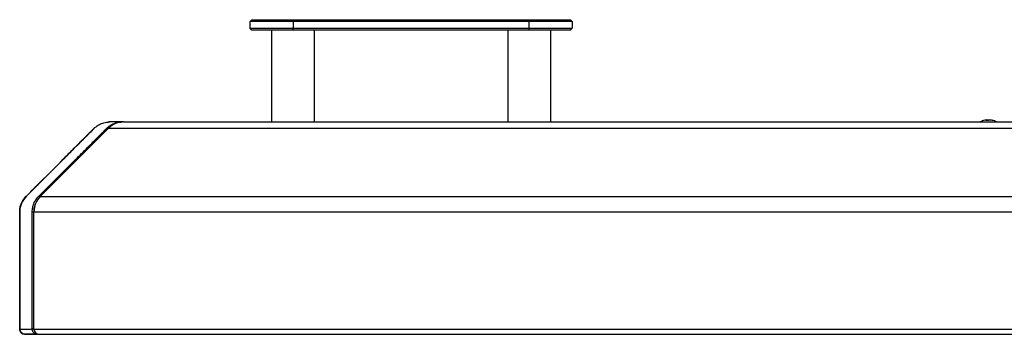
# Model space of a CAD drawing. Header units: millimetres. Extents: x 0 to 844, y -2 to 552.
# Tile 38 of 151: x 559 to 588, y 104 to 114. Entities that reach past the tile are written whole.
import ezdxf

# ---------------------------------------------------------------- set-up
doc = ezdxf.new("R2010")
doc.units = ezdxf.units.MM

msp = doc.modelspace()

# ---------------------------------------------------------------- linework, layer by layer
at = {"color": 7, "linetype": 'Continuous', "lineweight": 25}
for p, q in [((566.114, 113.606), (566.164, 113.656)), ((567.384, 113.606), (566.114, 113.606)), ((566.114, 113.402), (566.114, 113.606)), ((566.164, 113.656), (567.384, 113.656)), ((567.384, 113.606), (567.384, 113.656)), ((567.384, 113.656), (574.369, 113.656)), ((574.369, 113.606), (567.384, 113.606)), ((567.384, 113.606), (567.384, 113.402)), ((574.369, 113.606), (574.369, 113.656)), ((574.369, 113.656), (575.589, 113.656)), ((574.369, 113.402), (574.369, 113.606)), ((575.639, 113.606), (574.369, 113.606)), ((575.639, 113.606), (575.589, 113.656)), ((575.639, 113.606), (575.639, 113.402)), ((566.114, 113.402), (567.384, 113.402)), ((566.164, 113.352), (566.114, 113.402)), ((567.384, 113.352), (566.164, 113.352)), ((566.749, 113.352), (566.749, 110.637)), ((567.384, 113.402), (574.369, 113.402)), ((567.384, 113.352), (567.384, 113.402)), ((574.369, 113.352), (567.384, 113.352)), ((568.019, 110.637), (568.019, 113.352)), ((573.734, 113.352), (573.734, 110.637)), ((574.369, 113.352), (574.369, 113.402)), ((574.369, 113.402), (575.639, 113.402)), ((575.589, 113.352), (574.369, 113.352)), ((575.004, 110.637), (575.004, 113.352)), ((575.589, 113.352), (575.639, 113.402)), ((562.334, 110.637), (561.957, 110.637)), ((562.351, 110.637), (562.336, 110.637)), ((562.376, 110.637), (562.351, 110.637)), ((562.376, 110.637), (782.316, 110.637)), ((587.901, 110.68), (587.899, 110.695)), ((587.923, 110.695), (587.924, 110.679)), ((587.992, 110.692), (587.993, 110.695)), ((559.492, 108.435), (561.508, 110.451)), ((561.927, 110.451), (559.911, 108.435)), ((561.927, 110.451), (782.765, 110.451)), ((559.911, 108.435), (784.781, 108.435)), ((559.306, 107.986), (559.306, 104.519)), ((559.673, 107.984), (559.724, 107.986)), ((559.724, 104.531), (559.724, 107.986)), ((559.725, 104.519), (559.725, 107.986)), ((559.725, 107.986), (784.967, 107.986)), ((559.302, 104.522), (559.302, 104.531)), ((559.673, 104.522), (559.673, 104.531)), ((559.673, 104.531), (559.724, 104.531)), ((559.673, 104.531), (559.673, 104.531)), ((559.724, 104.531), (559.673, 104.531)), ((559.725, 104.519), (784.967, 104.519)), ((559.446, 104.371), (559.47, 104.371)), ((559.47, 104.371), (559.561, 104.369)), ((559.818, 104.371), (559.842, 104.371)), ((559.875, 104.369), (784.817, 104.369))]:
    msp.add_line(p, q, dxfattribs=at)
at = {"color": 8, "linetype": 'Continuous', "lineweight": 25}
for p, q in [((559.51, 108.457), (559.512, 108.454)), ((559.882, 108.457), (559.901, 108.424)), ((559.302, 107.984), (559.306, 107.984)), ((559.724, 107.986), (559.725, 107.986)), ((559.724, 104.531), (559.725, 104.531)), ((559.842, 104.371), (559.842, 104.372))]:
    msp.add_line(p, q, dxfattribs=at)
at = {"color": 7, "linetype": 'Continuous', "lineweight": 25, "flags": 128}
for points in [[(587.909, 110.695), (587.909, 110.694), (587.909, 110.694)], [(587.983, 110.694), (587.983, 110.694), (587.983, 110.695)], [(559.302, 104.531), (559.302, 105.127), (559.302, 106.362), (559.302, 107.184), (559.302, 107.984)], [(559.302, 104.531), (559.302, 105.127), (559.302, 106.362), (559.302, 107.184), (559.302, 107.984)], [(559.673, 104.531), (559.673, 105.127), (559.673, 106.362), (559.673, 107.184), (559.673, 107.984)]]:
    msp.add_lwpolyline(points, dxfattribs=at)
at = {"color": 7, "linetype": 'Continuous', "lineweight": 25}
for centre, radius, start, end in [((562.376, 110.002), 0.635, 90, 135), ((561.957, 110.002), 0.635, 90, 92.5025), ((587.946, 110.198), 0.5, 102.5742, 118.6008), ((587.934, 110.253), 0.444, 94.4447, 102.5652), ((587.915, 110.63), 0.0665, 104.0644, 133.3557), ((587.903, 110.165), 0.515, 86.3144, 93.6856), ((587.958, 110.246), 0.45, 94.4136, 97.4552), ((587.906, 110.621), 0.0764, 58.464, 76.8934), ((587.989, 110.613), 0.0844, 103.8047, 128.7665), ((587.933, 110.238), 0.459, 74.1042, 85.5486), ((587.959, 110.254), 0.442, 73.8405, 85.5627), ((587.946, 110.198), 0.5, 61.3992, 77.4258), ((588.07, 110.617), 0.0625, 79.4045, 100.5955), ((559.941, 107.986), 0.635, 135, 180), ((560.36, 107.986), 0.635, 135, 180), ((559.456, 104.519), 0.15, 180, 270), ((559.875, 104.519), 0.15, 180, 270)]:
    msp.add_arc(centre, radius, start, end, dxfattribs=at)
for points, knots in [([(561.528, 110.473), (561.571, 110.506), (561.654, 110.57), (561.801, 110.626), (561.903, 110.633), (561.96, 110.637)], [0, 0, 0, 0, 0.324955, 0.623246, 1, 1, 1, 1]), ([(561.899, 110.473), (561.954, 110.514), (562.049, 110.584), (562.199, 110.63), (562.29, 110.634), (562.336, 110.637)], [0, 0, 0, 0, 0.404461, 0.698463, 1, 1, 1, 1]), ([(562.338, 110.637), (562.326, 110.637), (562.287, 110.637), (562.195, 110.637), (562.076, 110.637), (561.996, 110.637), (561.967, 110.637), (561.961, 110.637), (561.96, 110.637)], [0, 0, 0, 0, 0.062787, 0.208423, 0.499266, 0.790095, 0.935789, 1, 1, 1, 1]), ([(559.51, 108.457), (559.615, 108.561), (559.956, 108.903), (560.417, 109.364), (560.885, 109.831), (561.215, 110.162), (561.427, 110.373), (561.527, 110.473)], [0, 0, 0, 0, 0.15497, 0.508396, 0.685109, 0.85056, 1, 1, 1, 1]), ([(559.511, 108.457), (559.618, 108.565), (559.964, 108.91), (560.428, 109.374), (560.894, 109.84), (561.22, 110.167), (561.429, 110.375), (561.528, 110.473)], [0, 0, 0, 0, 0.160325, 0.513753, 0.690467, 0.853206, 1, 1, 1, 1]), ([(559.882, 108.457), (559.986, 108.561), (560.328, 108.903), (560.789, 109.364), (561.256, 109.831), (561.587, 110.162), (561.799, 110.373), (561.899, 110.473)], [0, 0, 0, 0, 0.15497, 0.508397, 0.685111, 0.850561, 1, 1, 1, 1]), ([(559.302, 107.984), (559.306, 108.036), (559.313, 108.14), (559.376, 108.3), (559.45, 108.398), (559.502, 108.449), (559.511, 108.457)], [0, 0, 0, 0, 0.26709, 0.535528, 0.927623, 1, 1, 1, 1]), ([(559.673, 107.984), (559.676, 108.028), (559.682, 108.124), (559.736, 108.278), (559.811, 108.387), (559.868, 108.443), (559.882, 108.457)], [0, 0, 0, 0, 0.2264474, 0.4937404, 0.870564, 1, 1, 1, 1]), ([(559.302, 107.984), (559.302, 108.029), (559.303, 108.079), (559.318, 108.122), (559.319, 108.126)], [0, 0, 0, 0, 0.9092833, 1, 1, 1, 1]), ([(559.724, 107.986), (559.726, 108.031), (559.73, 108.107), (559.756, 108.172), (559.767, 108.198)], [0, 0, 0, 0, 0.596947, 1, 1, 1, 1]), ([(559.446, 104.371), (559.435, 104.373), (559.402, 104.376), (559.358, 104.398), (559.323, 104.438), (559.305, 104.479), (559.303, 104.509), (559.302, 104.522)], [0, 0, 0, 0, 0.1756525, 0.5023621, 0.6804834, 0.8597523, 1, 1, 1, 1]), ([(559.302, 104.522), (559.303, 104.522), (559.309, 104.522), (559.339, 104.522), (559.409, 104.522), (559.494, 104.522), (559.576, 104.522), (559.648, 104.522), (559.673, 104.522)], [0, 0, 0, 0, 0.013399, 0.270427, 0.522415, 0.611199, 0.86338, 1, 1, 1, 1]), ([(559.818, 104.371), (559.795, 104.375), (559.757, 104.381), (559.712, 104.414), (559.686, 104.453), (559.675, 104.491), (559.674, 104.514), (559.673, 104.522)], [0, 0, 0, 0, 0.351943, 0.573413, 0.745359, 0.918294, 1, 1, 1, 1]), ([(559.818, 104.371), (559.795, 104.372), (559.736, 104.372), (559.645, 104.372), (559.574, 104.372), (559.519, 104.372), (559.473, 104.372), (559.441, 104.372), (559.444, 104.372), (559.446, 104.371)], [0, 0, 0, 0, 0.112558, 0.285466, 0.432948, 0.486191, 0.635988, 0.786016, 1, 1, 1, 1]), ([(559.561, 104.369), (559.567, 104.369), (559.579, 104.369), (559.616, 104.369), (559.658, 104.369), (559.71, 104.369), (559.769, 104.369), (559.825, 104.369), (559.862, 104.369), (559.875, 104.369)], [0, 0, 0, 0, 0.194995, 0.33984, 0.484678, 0.629283, 0.773895, 0.9185, 1, 1, 1, 1])]:
    msp.add_open_spline(points, degree=3, knots=knots, dxfattribs=at)
at = {"color": 8, "linetype": 'Continuous', "lineweight": 25}
msp.add_open_spline([(561.917, 110.44), (561.914, 110.445), (561.908, 110.456), (561.903, 110.467), (561.899, 110.473)], degree=3, knots=[0, 0, 0, 0, 0.458903, 1, 1, 1, 1], dxfattribs=at)

doc.saveas('drawing.dxf')
